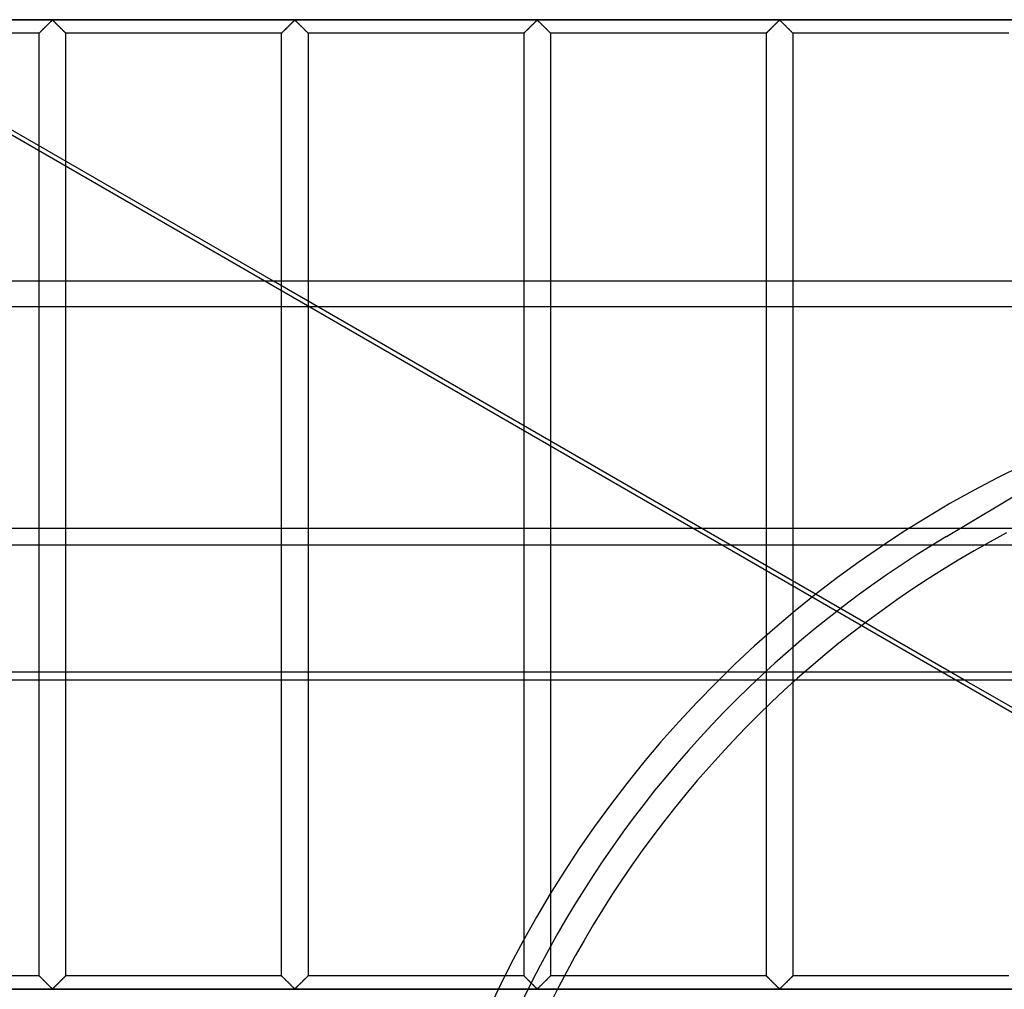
# Model space of a CAD drawing. Header units: millimetres. Extents: x -572 to 572, y -572 to 572.
# Tile 15 of 51: x -282 to -95, y 92 to 276. Entities that reach past the tile are written whole.
import ezdxf

# ---------------------------------------------------------------- set-up
doc = ezdxf.new("R2010")
doc.units = ezdxf.units.MM
doc.layers.add('MAIN-1', color=7, linetype='Continuous')
doc.layers.add('MAIN-2', color=7, linetype='Continuous')

msp = doc.modelspace()

# ---------------------------------------------------------------- linework, layer by layer
at = {"layer": 'MAIN-1'}
for p, q in [((-233.73, 226.07), (-365.08, 301.9)), ((-78.91, 275.62), (-319.57, 275.62)), ((-277.01, 274.23), (-276.92, 274.33)), ((-276.92, 274.33), (-276.82, 274.43)), ((-276.82, 274.43), (-276.73, 274.52)), ((-276.73, 274.52), (-276.63, 274.62)), ((-276.63, 274.62), (-276.53, 274.71)), ((-276.53, 274.71), (-276.44, 274.81)), ((-276.44, 274.81), (-276.35, 274.9)), ((-276.35, 274.9), (-276.25, 274.99)), ((-276.25, 274.99), (-276.16, 275.08)), ((-276.16, 275.08), (-276.08, 275.17)), ((-276.08, 275.17), (-275.99, 275.25)), ((-275.99, 275.25), (-275.91, 275.33)), ((-275.91, 275.33), (-275.83, 275.41)), ((-275.83, 275.41), (-275.76, 275.47)), ((-275.76, 275.47), (-275.68, 275.54)), ((-275.68, 275.54), (-275.57, 275.54)), ((-275.57, 275.54), (-275.49, 275.47)), ((-275.49, 275.47), (-275.42, 275.41)), ((-275.42, 275.41), (-275.34, 275.33)), ((-275.34, 275.33), (-275.26, 275.25)), ((-275.26, 275.25), (-275.17, 275.17)), ((-275.17, 275.17), (-275.09, 275.08)), ((-275.09, 275.08), (-275, 274.99)), ((-275, 274.99), (-274.9, 274.9)), ((-274.9, 274.9), (-274.81, 274.81)), ((-274.81, 274.81), (-274.72, 274.71)), ((-274.72, 274.71), (-274.62, 274.62)), ((-274.62, 274.62), (-274.52, 274.52)), ((-274.52, 274.52), (-274.43, 274.43)), ((-274.43, 274.43), (-274.33, 274.33)), ((-274.33, 274.33), (-274.24, 274.23)), ((-231.08, 274.23), (-230.98, 274.33)), ((-230.98, 274.33), (-230.88, 274.43)), ((-230.88, 274.43), (-230.79, 274.52)), ((-230.79, 274.52), (-230.69, 274.62)), ((-230.69, 274.62), (-230.6, 274.71)), ((-230.6, 274.71), (-230.5, 274.81)), ((-230.5, 274.81), (-230.41, 274.9)), ((-230.41, 274.9), (-230.32, 274.99)), ((-230.32, 274.99), (-230.23, 275.08)), ((-230.23, 275.08), (-230.14, 275.17)), ((-230.14, 275.17), (-230.05, 275.25)), ((-230.05, 275.25), (-229.97, 275.33)), ((-229.97, 275.33), (-229.9, 275.41)), ((-229.9, 275.41), (-229.82, 275.47)), ((-229.82, 275.47), (-229.74, 275.54)), ((-229.74, 275.54), (-229.63, 275.54)), ((-229.63, 275.54), (-229.55, 275.47)), ((-229.55, 275.47), (-229.48, 275.41)), ((-229.48, 275.41), (-229.4, 275.33)), ((-229.4, 275.33), (-229.32, 275.25)), ((-229.32, 275.25), (-229.24, 275.17)), ((-229.24, 275.17), (-229.15, 275.08)), ((-229.15, 275.08), (-229.06, 274.99)), ((-229.06, 274.99), (-228.97, 274.9)), ((-228.97, 274.9), (-228.87, 274.81)), ((-228.87, 274.81), (-228.78, 274.71)), ((-228.78, 274.71), (-228.68, 274.62)), ((-228.68, 274.62), (-228.59, 274.52)), ((-228.59, 274.52), (-228.49, 274.43)), ((-228.49, 274.43), (-228.39, 274.33)), ((-228.39, 274.33), (-228.3, 274.23)), ((-185.14, 274.23), (-185.04, 274.33)), ((-185.04, 274.33), (-184.95, 274.43)), ((-184.95, 274.43), (-184.85, 274.52)), ((-184.85, 274.52), (-184.75, 274.62)), ((-184.75, 274.62), (-184.66, 274.71)), ((-184.66, 274.71), (-184.56, 274.81)), ((-184.56, 274.81), (-184.47, 274.9)), ((-184.47, 274.9), (-184.38, 274.99)), ((-184.38, 274.99), (-184.29, 275.08)), ((-184.29, 275.08), (-184.2, 275.17)), ((-184.2, 275.17), (-184.12, 275.25)), ((-184.12, 275.25), (-184.04, 275.33)), ((-184.04, 275.33), (-183.96, 275.41)), ((-183.96, 275.41), (-183.88, 275.47)), ((-183.88, 275.47), (-183.81, 275.54)), ((-183.81, 275.54), (-183.69, 275.54)), ((-183.69, 275.54), (-183.62, 275.47)), ((-183.62, 275.47), (-183.54, 275.41)), ((-183.54, 275.41), (-183.46, 275.33)), ((-183.46, 275.33), (-183.38, 275.25)), ((-183.38, 275.25), (-183.3, 275.17)), ((-183.3, 275.17), (-183.21, 275.08)), ((-183.21, 275.08), (-183.12, 274.99)), ((-183.12, 274.99), (-183.03, 274.9)), ((-183.03, 274.9), (-182.94, 274.81)), ((-182.94, 274.81), (-182.84, 274.71)), ((-182.84, 274.71), (-182.75, 274.62)), ((-182.75, 274.62), (-182.65, 274.52)), ((-182.65, 274.52), (-182.55, 274.43)), ((-182.55, 274.43), (-182.46, 274.33)), ((-182.46, 274.33), (-182.36, 274.23)), ((-139.2, 274.23), (-139.11, 274.33)), ((-139.11, 274.33), (-139.01, 274.43)), ((-139.01, 274.43), (-138.91, 274.52)), ((-138.91, 274.52), (-138.82, 274.62)), ((-138.82, 274.62), (-138.72, 274.71)), ((-138.72, 274.71), (-138.63, 274.81)), ((-138.63, 274.81), (-138.53, 274.9)), ((-138.53, 274.9), (-138.44, 274.99)), ((-138.44, 274.99), (-138.35, 275.08)), ((-138.35, 275.08), (-138.26, 275.17)), ((-138.26, 275.17), (-138.18, 275.25)), ((-138.18, 275.25), (-138.1, 275.33)), ((-138.1, 275.33), (-138.02, 275.41)), ((-138.02, 275.41), (-137.95, 275.47)), ((-137.95, 275.47), (-137.87, 275.54)), ((-137.87, 275.54), (-137.76, 275.54)), ((-137.76, 275.54), (-137.68, 275.47)), ((-137.68, 275.47), (-137.6, 275.41)), ((-137.6, 275.41), (-137.53, 275.33)), ((-137.53, 275.33), (-137.45, 275.25)), ((-137.45, 275.25), (-137.36, 275.17)), ((-137.36, 275.17), (-137.27, 275.08)), ((-137.27, 275.08), (-137.18, 274.99)), ((-137.18, 274.99), (-137.09, 274.9)), ((-137.09, 274.9), (-137, 274.81)), ((-137, 274.81), (-136.9, 274.71)), ((-136.9, 274.71), (-136.81, 274.62)), ((-136.81, 274.62), (-136.71, 274.52)), ((-136.71, 274.52), (-136.62, 274.43)), ((-136.62, 274.43), (-136.52, 274.33)), ((-136.52, 274.33), (-136.42, 274.23)), ((-278.12, 273.12), (-315.24, 273.12)), ((-278.12, 273.13), (-278.11, 273.14)), ((-278.12, 273.12), (-278.12, 273.13)), ((-278.12, 251.7), (-278.12, 273.12)), ((-278.11, 273.14), (-278.08, 273.17)), ((-278.08, 273.17), (-278.05, 273.2)), ((-278.05, 273.2), (-278.01, 273.24)), ((-278.01, 273.24), (-277.97, 273.28)), ((-277.97, 273.28), (-277.91, 273.34)), ((-277.91, 273.34), (-277.85, 273.4)), ((-277.85, 273.4), (-277.78, 273.47)), ((-277.78, 273.47), (-277.71, 273.54)), ((-277.71, 273.54), (-277.63, 273.62)), ((-277.63, 273.62), (-277.55, 273.7)), ((-277.55, 273.7), (-277.47, 273.78)), ((-277.47, 273.78), (-277.38, 273.87)), ((-277.38, 273.87), (-277.29, 273.96)), ((-277.29, 273.96), (-277.2, 274.05)), ((-277.2, 274.05), (-277.11, 274.14)), ((-277.11, 274.14), (-277.01, 274.23)), ((-274.24, 274.23), (-274.14, 274.14)), ((-274.14, 274.14), (-274.05, 274.05)), ((-274.05, 274.05), (-273.96, 273.96)), ((-273.96, 273.96), (-273.87, 273.87)), ((-273.87, 273.87), (-273.78, 273.78)), ((-273.78, 273.78), (-273.7, 273.7)), ((-273.7, 273.7), (-273.62, 273.62)), ((-273.62, 273.62), (-273.54, 273.54)), ((-273.54, 273.54), (-273.47, 273.47)), ((-273.47, 273.47), (-273.4, 273.4)), ((-273.4, 273.4), (-273.34, 273.34)), ((-273.34, 273.34), (-273.28, 273.28)), ((-273.28, 273.28), (-273.24, 273.24)), ((-273.24, 273.24), (-273.2, 273.2)), ((-273.2, 273.2), (-273.17, 273.17)), ((-273.17, 273.17), (-273.14, 273.14)), ((-273.14, 273.14), (-273.13, 273.13)), ((-273.13, 273.13), (-273.13, 273.12)), ((-273.13, 273.12), (-273.13, 248.81)), ((-232.19, 273.12), (-273.13, 273.12)), ((-232.19, 273.12), (-232.18, 273.13)), ((-232.19, 226.07), (-232.19, 273.12)), ((-232.18, 273.13), (-232.17, 273.14)), ((-232.17, 273.14), (-232.15, 273.17)), ((-232.15, 273.17), (-232.12, 273.2)), ((-232.12, 273.2), (-232.08, 273.24)), ((-232.08, 273.24), (-232.03, 273.28)), ((-232.03, 273.28), (-231.97, 273.34)), ((-231.97, 273.34), (-231.91, 273.4)), ((-231.91, 273.4), (-231.85, 273.47)), ((-231.85, 273.47), (-231.77, 273.54)), ((-231.77, 273.54), (-231.69, 273.62)), ((-231.69, 273.62), (-231.61, 273.7)), ((-231.61, 273.7), (-231.53, 273.78)), ((-231.53, 273.78), (-231.44, 273.87)), ((-231.44, 273.87), (-231.36, 273.96)), ((-231.36, 273.96), (-231.27, 274.05)), ((-231.27, 274.05), (-231.17, 274.14)), ((-231.17, 274.14), (-231.08, 274.23)), ((-228.3, 274.23), (-228.2, 274.14)), ((-228.2, 274.14), (-228.11, 274.05)), ((-228.11, 274.05), (-228.02, 273.96)), ((-228.02, 273.96), (-227.93, 273.87)), ((-227.93, 273.87), (-227.85, 273.78)), ((-227.85, 273.78), (-227.76, 273.7)), ((-227.76, 273.7), (-227.68, 273.62)), ((-227.68, 273.62), (-227.6, 273.54)), ((-227.6, 273.54), (-227.53, 273.47)), ((-227.53, 273.47), (-227.46, 273.4)), ((-227.46, 273.4), (-227.4, 273.34)), ((-227.4, 273.34), (-227.35, 273.28)), ((-227.35, 273.28), (-227.3, 273.24)), ((-227.3, 273.24), (-227.26, 273.2)), ((-227.26, 273.2), (-227.23, 273.17)), ((-227.23, 273.17), (-227.21, 273.14)), ((-227.21, 273.14), (-227.19, 273.13)), ((-227.19, 273.13), (-227.19, 273.12)), ((-227.19, 273.12), (-227.19, 226.07)), ((-186.25, 273.12), (-227.19, 273.12)), ((-186.25, 273.12), (-186.24, 273.13)), ((-186.25, 226.07), (-186.25, 273.12)), ((-186.24, 273.13), (-186.23, 273.14)), ((-186.23, 273.14), (-186.21, 273.17)), ((-186.21, 273.17), (-186.18, 273.2)), ((-186.18, 273.2), (-186.14, 273.24)), ((-186.14, 273.24), (-186.09, 273.28)), ((-186.09, 273.28), (-186.04, 273.34)), ((-186.04, 273.34), (-185.98, 273.4)), ((-185.98, 273.4), (-185.91, 273.47)), ((-185.91, 273.47), (-185.83, 273.54)), ((-185.83, 273.54), (-185.76, 273.62)), ((-185.76, 273.62), (-185.68, 273.7)), ((-185.68, 273.7), (-185.59, 273.78)), ((-185.59, 273.78), (-185.51, 273.87)), ((-185.51, 273.87), (-185.42, 273.96)), ((-185.42, 273.96), (-185.33, 274.05)), ((-185.33, 274.05), (-185.23, 274.14)), ((-185.23, 274.14), (-185.14, 274.23)), ((-182.36, 274.23), (-182.27, 274.14)), ((-182.27, 274.14), (-182.17, 274.05)), ((-182.17, 274.05), (-182.08, 273.96)), ((-182.08, 273.96), (-181.99, 273.87)), ((-181.99, 273.87), (-181.91, 273.78)), ((-181.91, 273.78), (-181.82, 273.7)), ((-181.82, 273.7), (-181.74, 273.62)), ((-181.74, 273.62), (-181.67, 273.54)), ((-181.67, 273.54), (-181.59, 273.47)), ((-181.59, 273.47), (-181.52, 273.4)), ((-181.52, 273.4), (-181.46, 273.34)), ((-181.46, 273.34), (-181.41, 273.28)), ((-181.41, 273.28), (-181.36, 273.24)), ((-181.36, 273.24), (-181.32, 273.2)), ((-181.32, 273.2), (-181.29, 273.17)), ((-181.29, 273.17), (-181.27, 273.14)), ((-181.27, 273.14), (-181.26, 273.13)), ((-181.26, 273.13), (-181.25, 273.12)), ((-181.25, 273.12), (-181.25, 226.07)), ((-140.31, 273.12), (-181.25, 273.12)), ((-140.31, 273.13), (-140.29, 273.14)), ((-140.31, 273.12), (-140.31, 273.13)), ((-140.31, 226.07), (-140.31, 273.12)), ((-140.29, 273.14), (-140.27, 273.17)), ((-140.27, 273.17), (-140.24, 273.2)), ((-140.24, 273.2), (-140.2, 273.24)), ((-140.2, 273.24), (-140.15, 273.28)), ((-140.15, 273.28), (-140.1, 273.34)), ((-140.1, 273.34), (-140.04, 273.4)), ((-140.04, 273.4), (-139.97, 273.47)), ((-139.97, 273.47), (-139.9, 273.54)), ((-139.9, 273.54), (-139.82, 273.62)), ((-139.82, 273.62), (-139.74, 273.7)), ((-139.74, 273.7), (-139.65, 273.78)), ((-139.65, 273.78), (-139.57, 273.87)), ((-139.57, 273.87), (-139.48, 273.96)), ((-139.48, 273.96), (-139.39, 274.05)), ((-139.39, 274.05), (-139.3, 274.14)), ((-139.3, 274.14), (-139.2, 274.23)), ((-136.42, 274.23), (-136.33, 274.14)), ((-136.33, 274.14), (-136.23, 274.05)), ((-136.23, 274.05), (-136.14, 273.96)), ((-136.14, 273.96), (-136.06, 273.87)), ((-136.06, 273.87), (-135.97, 273.78)), ((-135.97, 273.78), (-135.89, 273.7)), ((-135.89, 273.7), (-135.81, 273.62)), ((-135.81, 273.62), (-135.73, 273.54)), ((-135.73, 273.54), (-135.65, 273.47)), ((-135.65, 273.47), (-135.59, 273.4)), ((-135.59, 273.4), (-135.53, 273.34)), ((-135.53, 273.34), (-135.47, 273.28)), ((-135.47, 273.28), (-135.42, 273.24)), ((-135.42, 273.24), (-135.38, 273.2)), ((-135.38, 273.2), (-135.35, 273.17)), ((-135.35, 273.17), (-135.33, 273.14)), ((-135.33, 273.14), (-135.32, 273.13)), ((-135.32, 273.13), (-135.31, 273.12)), ((-135.31, 273.12), (-135.31, 226.07)), ((-94.37, 273.12), (-135.31, 273.12)), ((527.5, 226.07), (-527.5, 226.07)), ((-527.5, 179.27), (527.5, 179.27)), ((527.5, 150.47), (-527.5, 150.47)), ((-78.91, 136.68), (-102.79, 150.47))]:
    msp.add_line(p, q, dxfattribs=at)
at = {"layer": 'MAIN-2'}
for p, q in [((-410.36, 327.14), (-52.74, 120.67)), ((-551.25, 275.62), (551.25, 275.62)), ((-276.9, 274.35), (-276.96, 274.28)), ((-276.83, 274.42), (-276.9, 274.35)), ((-276.76, 274.49), (-276.83, 274.42)), ((-276.69, 274.56), (-276.76, 274.49)), ((-276.62, 274.63), (-276.69, 274.56)), ((-276.55, 274.7), (-276.62, 274.63)), ((-276.48, 274.76), (-276.55, 274.7)), ((-276.42, 274.83), (-276.48, 274.76)), ((-276.35, 274.9), (-276.42, 274.83)), ((-276.28, 274.96), (-276.35, 274.9)), ((-276.22, 275.03), (-276.28, 274.96)), ((-276.16, 275.09), (-276.22, 275.03)), ((-276.09, 275.15), (-276.16, 275.09)), ((-276.03, 275.21), (-276.09, 275.15)), ((-275.97, 275.27), (-276.03, 275.21)), ((-275.92, 275.33), (-275.97, 275.27)), ((-275.86, 275.38), (-275.92, 275.33)), ((-275.81, 275.43), (-275.86, 275.38)), ((-275.75, 275.48), (-275.81, 275.43)), ((-275.7, 275.52), (-275.75, 275.48)), ((-275.62, 275.55), (-275.7, 275.52)), ((-275.51, 275.49), (-275.62, 275.55)), ((-275.42, 275.41), (-275.51, 275.49)), ((-275.32, 275.31), (-275.42, 275.41)), ((-275.22, 275.21), (-275.32, 275.31)), ((-275.11, 275.11), (-275.22, 275.21)), ((-275, 275), (-275.11, 275.11)), ((-274.89, 274.88), (-275, 275)), ((-274.77, 274.77), (-274.89, 274.88)), ((-274.65, 274.65), (-274.77, 274.77)), ((-274.53, 274.53), (-274.65, 274.65)), ((-274.41, 274.41), (-274.53, 274.53)), ((-274.29, 274.29), (-274.41, 274.41)), ((-230.96, 274.35), (-231.03, 274.28)), ((-230.89, 274.42), (-230.96, 274.35)), ((-230.82, 274.49), (-230.89, 274.42)), ((-230.75, 274.56), (-230.82, 274.49)), ((-230.68, 274.63), (-230.75, 274.56)), ((-230.61, 274.7), (-230.68, 274.63)), ((-230.55, 274.76), (-230.61, 274.7)), ((-230.48, 274.83), (-230.55, 274.76)), ((-230.41, 274.9), (-230.48, 274.83)), ((-230.35, 274.96), (-230.41, 274.9)), ((-230.28, 275.03), (-230.35, 274.96)), ((-230.22, 275.09), (-230.28, 275.03)), ((-230.16, 275.15), (-230.22, 275.09)), ((-230.09, 275.21), (-230.16, 275.15)), ((-230.04, 275.27), (-230.09, 275.21)), ((-229.98, 275.33), (-230.04, 275.27)), ((-229.92, 275.38), (-229.98, 275.33)), ((-229.87, 275.43), (-229.92, 275.38)), ((-229.82, 275.48), (-229.87, 275.43)), ((-229.76, 275.52), (-229.82, 275.48)), ((-229.69, 275.55), (-229.76, 275.52)), ((-229.57, 275.49), (-229.69, 275.55)), ((-229.48, 275.41), (-229.57, 275.49)), ((-229.38, 275.31), (-229.48, 275.41)), ((-229.28, 275.21), (-229.38, 275.31)), ((-229.18, 275.11), (-229.28, 275.21)), ((-229.06, 275), (-229.18, 275.11)), ((-228.95, 274.88), (-229.06, 275)), ((-228.83, 274.77), (-228.95, 274.88)), ((-228.72, 274.65), (-228.83, 274.77)), ((-228.6, 274.53), (-228.72, 274.65)), ((-228.48, 274.41), (-228.6, 274.53)), ((-228.36, 274.29), (-228.48, 274.41)), ((-185.02, 274.35), (-185.09, 274.28)), ((-184.95, 274.42), (-185.02, 274.35)), ((-184.88, 274.49), (-184.95, 274.42)), ((-184.81, 274.56), (-184.88, 274.49)), ((-184.74, 274.63), (-184.81, 274.56)), ((-184.68, 274.7), (-184.74, 274.63)), ((-184.61, 274.76), (-184.68, 274.7)), ((-184.54, 274.83), (-184.61, 274.76)), ((-184.48, 274.9), (-184.54, 274.83)), ((-184.41, 274.96), (-184.48, 274.9)), ((-184.34, 275.03), (-184.41, 274.96)), ((-184.28, 275.09), (-184.34, 275.03)), ((-184.22, 275.15), (-184.28, 275.09)), ((-184.16, 275.21), (-184.22, 275.15)), ((-184.1, 275.27), (-184.16, 275.21)), ((-184.04, 275.33), (-184.1, 275.27)), ((-183.98, 275.38), (-184.04, 275.33)), ((-183.93, 275.43), (-183.98, 275.38)), ((-183.88, 275.48), (-183.93, 275.43)), ((-183.82, 275.52), (-183.88, 275.48)), ((-183.75, 275.55), (-183.82, 275.52)), ((-183.64, 275.49), (-183.75, 275.55)), ((-183.54, 275.41), (-183.64, 275.49)), ((-183.45, 275.31), (-183.54, 275.41)), ((-183.35, 275.21), (-183.45, 275.31)), ((-183.24, 275.11), (-183.35, 275.21)), ((-183.13, 275), (-183.24, 275.11)), ((-183.01, 274.88), (-183.13, 275)), ((-182.9, 274.77), (-183.01, 274.88)), ((-182.78, 274.65), (-182.9, 274.77)), ((-182.66, 274.53), (-182.78, 274.65)), ((-182.54, 274.41), (-182.66, 274.53)), ((-182.42, 274.29), (-182.54, 274.41)), ((-139.08, 274.35), (-139.15, 274.28)), ((-139.01, 274.42), (-139.08, 274.35)), ((-138.94, 274.49), (-139.01, 274.42)), ((-138.88, 274.56), (-138.94, 274.49)), ((-138.81, 274.63), (-138.88, 274.56)), ((-138.74, 274.7), (-138.81, 274.63)), ((-138.67, 274.76), (-138.74, 274.7)), ((-138.6, 274.83), (-138.67, 274.76)), ((-138.54, 274.9), (-138.6, 274.83)), ((-138.47, 274.96), (-138.54, 274.9)), ((-138.41, 275.03), (-138.47, 274.96)), ((-138.34, 275.09), (-138.41, 275.03)), ((-138.28, 275.15), (-138.34, 275.09)), ((-138.22, 275.21), (-138.28, 275.15)), ((-138.16, 275.27), (-138.22, 275.21)), ((-138.1, 275.33), (-138.16, 275.27)), ((-138.05, 275.38), (-138.1, 275.33)), ((-137.99, 275.43), (-138.05, 275.38)), ((-137.94, 275.48), (-137.99, 275.43)), ((-137.89, 275.52), (-137.94, 275.48)), ((-137.81, 275.55), (-137.89, 275.52)), ((-137.7, 275.49), (-137.81, 275.55)), ((-137.61, 275.41), (-137.7, 275.49)), ((-137.51, 275.31), (-137.61, 275.41)), ((-137.41, 275.21), (-137.51, 275.31)), ((-137.3, 275.11), (-137.41, 275.21)), ((-137.19, 275), (-137.3, 275.11)), ((-137.08, 274.88), (-137.19, 275)), ((-136.96, 274.77), (-137.08, 274.88)), ((-136.84, 274.65), (-136.96, 274.77)), ((-136.72, 274.53), (-136.84, 274.65)), ((-136.6, 274.41), (-136.72, 274.53)), ((-136.48, 274.29), (-136.6, 274.41)), ((-278.11, 273.13), (-278.12, 273.13)), ((-278.12, 273.13), (-278.12, 273.12)), ((-278.1, 273.15), (-278.11, 273.13)), ((-278.09, 273.16), (-278.1, 273.15)), ((-278.07, 273.18), (-278.09, 273.16)), ((-278.04, 273.21), (-278.07, 273.18)), ((-278.01, 273.23), (-278.04, 273.21)), ((-277.98, 273.27), (-278.01, 273.23)), ((-277.94, 273.3), (-277.98, 273.27)), ((-277.9, 273.34), (-277.94, 273.3)), ((-277.86, 273.39), (-277.9, 273.34)), ((-277.81, 273.44), (-277.86, 273.39)), ((-277.76, 273.49), (-277.81, 273.44)), ((-277.71, 273.54), (-277.76, 273.49)), ((-277.66, 273.59), (-277.71, 273.54)), ((-277.6, 273.65), (-277.66, 273.59)), ((-277.54, 273.71), (-277.6, 273.65)), ((-277.48, 273.77), (-277.54, 273.71)), ((-277.42, 273.83), (-277.48, 273.77)), ((-277.36, 273.89), (-277.42, 273.83)), ((-277.3, 273.95), (-277.36, 273.89)), ((-277.23, 274.02), (-277.3, 273.95)), ((-277.17, 274.08), (-277.23, 274.02)), ((-277.1, 274.15), (-277.17, 274.08)), ((-277.03, 274.22), (-277.1, 274.15)), ((-276.96, 274.28), (-277.03, 274.22)), ((-274.18, 274.17), (-274.29, 274.29)), ((-274.06, 274.06), (-274.18, 274.17)), ((-273.95, 273.95), (-274.06, 274.06)), ((-273.84, 273.84), (-273.95, 273.95)), ((-273.73, 273.73), (-273.84, 273.84)), ((-273.63, 273.63), (-273.73, 273.73)), ((-273.53, 273.53), (-273.63, 273.63)), ((-273.45, 273.44), (-273.53, 273.53)), ((-273.36, 273.36), (-273.45, 273.44)), ((-273.29, 273.29), (-273.36, 273.36)), ((-273.23, 273.23), (-273.29, 273.29)), ((-273.19, 273.19), (-273.23, 273.23)), ((-273.15, 273.15), (-273.19, 273.19)), ((-273.13, 273.13), (-273.15, 273.15)), ((-273.13, 273.12), (-273.13, 273.13)), ((-232.18, 273.13), (-232.19, 273.12)), ((-232.17, 273.15), (-232.18, 273.13)), ((-232.18, 273.13), (-232.18, 273.13)), ((-232.15, 273.16), (-232.17, 273.15)), ((-232.13, 273.18), (-232.15, 273.16)), ((-232.11, 273.21), (-232.13, 273.18)), ((-232.08, 273.23), (-232.11, 273.21)), ((-232.04, 273.27), (-232.08, 273.23)), ((-232.01, 273.3), (-232.04, 273.27)), ((-231.97, 273.34), (-232.01, 273.3)), ((-231.92, 273.39), (-231.97, 273.34)), ((-231.88, 273.44), (-231.92, 273.39)), ((-231.83, 273.49), (-231.88, 273.44)), ((-231.77, 273.54), (-231.83, 273.49)), ((-231.72, 273.59), (-231.77, 273.54)), ((-231.66, 273.65), (-231.72, 273.59)), ((-231.6, 273.71), (-231.66, 273.65)), ((-231.54, 273.77), (-231.6, 273.71)), ((-231.48, 273.83), (-231.54, 273.77)), ((-231.42, 273.89), (-231.48, 273.83)), ((-231.36, 273.95), (-231.42, 273.89)), ((-231.29, 274.02), (-231.36, 273.95)), ((-231.23, 274.08), (-231.29, 274.02)), ((-231.16, 274.15), (-231.23, 274.08)), ((-231.09, 274.22), (-231.16, 274.15)), ((-231.03, 274.28), (-231.09, 274.22)), ((-228.24, 274.17), (-228.36, 274.29)), ((-228.12, 274.06), (-228.24, 274.17)), ((-228.01, 273.95), (-228.12, 274.06)), ((-227.9, 273.84), (-228.01, 273.95)), ((-227.8, 273.73), (-227.9, 273.84)), ((-227.69, 273.63), (-227.8, 273.73)), ((-227.6, 273.53), (-227.69, 273.63)), ((-227.51, 273.44), (-227.6, 273.53)), ((-227.43, 273.36), (-227.51, 273.44)), ((-227.36, 273.29), (-227.43, 273.36)), ((-227.3, 273.23), (-227.36, 273.29)), ((-227.25, 273.19), (-227.3, 273.23)), ((-227.22, 273.15), (-227.25, 273.19)), ((-227.2, 273.13), (-227.22, 273.15)), ((-227.19, 273.12), (-227.2, 273.13)), ((-186.24, 273.13), (-186.25, 273.13)), ((-186.25, 273.13), (-186.25, 273.12)), ((-186.23, 273.15), (-186.24, 273.13)), ((-186.21, 273.16), (-186.23, 273.15)), ((-186.19, 273.18), (-186.21, 273.16)), ((-186.17, 273.21), (-186.19, 273.18)), ((-186.14, 273.23), (-186.17, 273.21)), ((-186.11, 273.27), (-186.14, 273.23)), ((-186.07, 273.3), (-186.11, 273.27)), ((-186.03, 273.34), (-186.07, 273.3)), ((-185.99, 273.39), (-186.03, 273.34)), ((-185.94, 273.44), (-185.99, 273.39)), ((-185.89, 273.49), (-185.94, 273.44)), ((-185.84, 273.54), (-185.89, 273.49)), ((-185.78, 273.59), (-185.84, 273.54)), ((-185.72, 273.65), (-185.78, 273.59)), ((-185.67, 273.71), (-185.72, 273.65)), ((-185.61, 273.77), (-185.67, 273.71)), ((-185.55, 273.83), (-185.61, 273.77)), ((-185.48, 273.89), (-185.55, 273.83)), ((-185.42, 273.95), (-185.48, 273.89)), ((-185.36, 274.02), (-185.42, 273.95)), ((-185.29, 274.08), (-185.36, 274.02)), ((-185.22, 274.15), (-185.29, 274.08)), ((-185.16, 274.22), (-185.22, 274.15)), ((-185.09, 274.28), (-185.16, 274.22)), ((-182.3, 274.17), (-182.42, 274.29)), ((-182.18, 274.06), (-182.3, 274.17)), ((-182.07, 273.95), (-182.18, 274.06)), ((-181.96, 273.84), (-182.07, 273.95)), ((-181.86, 273.73), (-181.96, 273.84)), ((-181.76, 273.63), (-181.86, 273.73)), ((-181.66, 273.53), (-181.76, 273.63)), ((-181.57, 273.44), (-181.66, 273.53)), ((-181.49, 273.36), (-181.57, 273.44)), ((-181.42, 273.29), (-181.49, 273.36)), ((-181.36, 273.23), (-181.42, 273.29)), ((-181.31, 273.19), (-181.36, 273.23)), ((-181.28, 273.15), (-181.31, 273.19)), ((-181.26, 273.13), (-181.28, 273.15)), ((-181.25, 273.12), (-181.26, 273.13)), ((-140.3, 273.13), (-140.31, 273.13)), ((-140.31, 273.13), (-140.31, 273.12)), ((-140.29, 273.15), (-140.3, 273.13)), ((-140.28, 273.16), (-140.29, 273.15)), ((-140.25, 273.18), (-140.28, 273.16)), ((-140.23, 273.21), (-140.25, 273.18)), ((-140.2, 273.23), (-140.23, 273.21)), ((-140.17, 273.27), (-140.2, 273.23)), ((-140.13, 273.3), (-140.17, 273.27)), ((-140.09, 273.34), (-140.13, 273.3)), ((-140.05, 273.39), (-140.09, 273.34)), ((-140, 273.44), (-140.05, 273.39)), ((-139.95, 273.49), (-140, 273.44)), ((-139.9, 273.54), (-139.95, 273.49)), ((-139.84, 273.59), (-139.9, 273.54)), ((-139.79, 273.65), (-139.84, 273.59)), ((-139.73, 273.71), (-139.79, 273.65)), ((-139.67, 273.77), (-139.73, 273.71)), ((-139.61, 273.83), (-139.67, 273.77)), ((-139.55, 273.89), (-139.61, 273.83)), ((-139.48, 273.95), (-139.55, 273.89)), ((-139.42, 274.02), (-139.48, 273.95)), ((-139.35, 274.08), (-139.42, 274.02)), ((-139.29, 274.15), (-139.35, 274.08)), ((-139.22, 274.22), (-139.29, 274.15)), ((-139.15, 274.28), (-139.22, 274.22)), ((-136.36, 274.17), (-136.48, 274.29)), ((-136.25, 274.06), (-136.36, 274.17)), ((-136.13, 273.95), (-136.25, 274.06)), ((-136.03, 273.84), (-136.13, 273.95)), ((-135.92, 273.73), (-136.03, 273.84)), ((-135.82, 273.63), (-135.92, 273.73)), ((-135.72, 273.53), (-135.82, 273.63)), ((-135.63, 273.44), (-135.72, 273.53)), ((-135.55, 273.36), (-135.63, 273.44)), ((-135.48, 273.29), (-135.55, 273.36)), ((-135.42, 273.23), (-135.48, 273.29)), ((-135.38, 273.19), (-135.42, 273.23)), ((-135.34, 273.15), (-135.38, 273.19)), ((-135.32, 273.13), (-135.34, 273.15)), ((-135.31, 273.12), (-135.32, 273.13)), ((-278.12, 94.38), (-278.12, 251.7)), ((-273.13, 248.81), (-273.13, 94.38)), ((-102.79, 150.47), (-233.73, 226.07)), ((-232.19, 94.38), (-232.19, 226.07)), ((-227.19, 226.07), (-227.19, 94.38)), ((-186.25, 94.38), (-186.25, 226.07)), ((-181.25, 226.07), (-181.25, 94.38)), ((-140.31, 94.38), (-140.31, 226.07)), ((-135.31, 226.07), (-135.31, 94.38)), ((-527.5, 221.31), (527.5, 221.31)), ((-106.16, 177.71), (-66.87, 201.18)), ((-106.16, 177.71), (-106.16, 177.71)), ((527.5, 176.06), (-527.5, 176.06)), ((-527.5, 152.01), (527.5, 152.01)), ((-278.12, 94.38), (-319.06, 94.38)), ((-278.12, 94.37), (-278.12, 94.38)), ((-278.12, 94.38), (-278.12, 94.37)), ((-278.11, 94.36), (-278.12, 94.37)), ((-278.12, 94.37), (-278.1, 94.35)), ((-278.08, 94.33), (-278.11, 94.36)), ((-278.1, 94.35), (-278.06, 94.31)), ((-278.05, 94.3), (-278.08, 94.33)), ((-278.06, 94.31), (-278.02, 94.27)), ((-278.01, 94.26), (-278.05, 94.3)), ((-278.02, 94.27), (-277.96, 94.21)), ((-277.97, 94.22), (-278.01, 94.26)), ((-277.91, 94.16), (-277.97, 94.22)), ((-277.96, 94.21), (-277.89, 94.14)), ((-277.85, 94.1), (-277.91, 94.16)), ((-277.89, 94.14), (-277.8, 94.06)), ((-277.78, 94.03), (-277.85, 94.1)), ((-277.8, 94.06), (-277.72, 93.97)), ((-277.71, 93.96), (-277.78, 94.03)), ((-277.72, 93.97), (-277.62, 93.87)), ((-277.63, 93.88), (-277.71, 93.96)), ((-277.55, 93.8), (-277.63, 93.88)), ((-277.62, 93.87), (-277.52, 93.77)), ((-277.47, 93.72), (-277.55, 93.8)), ((-277.52, 93.77), (-277.41, 93.66)), ((-277.38, 93.63), (-277.47, 93.72)), ((-277.41, 93.66), (-277.3, 93.55)), ((-277.29, 93.54), (-277.38, 93.63)), ((-277.3, 93.55), (-277.19, 93.44)), ((-277.2, 93.45), (-277.29, 93.54)), ((-277.11, 93.36), (-277.2, 93.45)), ((-277.19, 93.44), (-277.07, 93.33)), ((-277.01, 93.27), (-277.11, 93.36)), ((-277.07, 93.33), (-276.96, 93.21)), ((-274.14, 93.36), (-274.24, 93.27)), ((-274.22, 93.28), (-274.15, 93.35)), ((-274.15, 93.35), (-274.08, 93.42)), ((-274.05, 93.45), (-274.14, 93.36)), ((-274.08, 93.42), (-274.02, 93.48)), ((-273.96, 93.54), (-274.05, 93.45)), ((-274.02, 93.48), (-273.95, 93.55)), ((-273.87, 93.63), (-273.96, 93.54)), ((-273.95, 93.55), (-273.89, 93.61)), ((-273.89, 93.61), (-273.83, 93.67)), ((-273.78, 93.72), (-273.87, 93.63)), ((-273.83, 93.67), (-273.77, 93.73)), ((-273.7, 93.8), (-273.78, 93.72)), ((-273.77, 93.73), (-273.71, 93.79)), ((-273.71, 93.79), (-273.65, 93.85)), ((-273.62, 93.88), (-273.7, 93.8)), ((-273.65, 93.85), (-273.59, 93.91)), ((-273.54, 93.96), (-273.62, 93.88)), ((-273.59, 93.91), (-273.54, 93.96)), ((-273.47, 94.03), (-273.54, 93.96)), ((-273.54, 93.96), (-273.49, 94.01)), ((-273.49, 94.01), (-273.44, 94.06)), ((-273.4, 94.1), (-273.47, 94.03)), ((-273.44, 94.06), (-273.39, 94.11)), ((-273.34, 94.16), (-273.4, 94.1)), ((-273.39, 94.11), (-273.35, 94.16)), ((-273.35, 94.16), (-273.31, 94.2)), ((-273.28, 94.22), (-273.34, 94.16)), ((-273.31, 94.2), (-273.27, 94.23)), ((-273.24, 94.26), (-273.28, 94.22)), ((-273.27, 94.23), (-273.24, 94.27)), ((-273.2, 94.3), (-273.24, 94.26)), ((-273.24, 94.27), (-273.21, 94.29)), ((-273.21, 94.29), (-273.18, 94.32)), ((-273.17, 94.33), (-273.2, 94.3)), ((-273.18, 94.32), (-273.16, 94.34)), ((-273.14, 94.36), (-273.17, 94.33)), ((-273.16, 94.34), (-273.15, 94.35)), ((-273.15, 94.35), (-273.14, 94.37)), ((-273.13, 94.37), (-273.14, 94.36)), ((-273.14, 94.37), (-273.13, 94.37)), ((-273.13, 94.38), (-273.13, 94.37)), ((-273.13, 94.37), (-273.13, 94.38)), ((-232.19, 94.38), (-273.13, 94.38)), ((-232.18, 94.37), (-232.19, 94.38)), ((-232.19, 94.38), (-232.18, 94.37)), ((-232.17, 94.36), (-232.18, 94.37)), ((-232.18, 94.37), (-232.16, 94.35)), ((-232.15, 94.33), (-232.17, 94.36)), ((-232.16, 94.35), (-232.12, 94.31)), ((-232.12, 94.3), (-232.15, 94.33)), ((-232.12, 94.31), (-232.08, 94.27)), ((-232.08, 94.26), (-232.12, 94.3)), ((-232.08, 94.27), (-232.02, 94.21)), ((-232.03, 94.22), (-232.08, 94.26)), ((-231.97, 94.16), (-232.03, 94.22)), ((-232.02, 94.21), (-231.95, 94.14)), ((-231.91, 94.1), (-231.97, 94.16)), ((-231.95, 94.14), (-231.87, 94.06)), ((-231.85, 94.03), (-231.91, 94.1)), ((-231.87, 94.06), (-231.78, 93.97)), ((-231.77, 93.96), (-231.85, 94.03)), ((-231.78, 93.97), (-231.68, 93.87)), ((-231.69, 93.88), (-231.77, 93.96)), ((-231.61, 93.8), (-231.69, 93.88)), ((-231.68, 93.87), (-231.58, 93.77)), ((-231.53, 93.72), (-231.61, 93.8)), ((-231.58, 93.77), (-231.47, 93.66)), ((-231.44, 93.63), (-231.53, 93.72)), ((-231.47, 93.66), (-231.37, 93.55)), ((-231.36, 93.54), (-231.44, 93.63)), ((-231.37, 93.55), (-231.25, 93.44)), ((-231.27, 93.45), (-231.36, 93.54)), ((-231.17, 93.36), (-231.27, 93.45)), ((-231.25, 93.44), (-231.14, 93.33)), ((-231.08, 93.27), (-231.17, 93.36)), ((-231.14, 93.33), (-231.02, 93.21)), ((-228.2, 93.36), (-228.3, 93.27)), ((-228.28, 93.28), (-228.21, 93.35)), ((-228.21, 93.35), (-228.15, 93.42)), ((-228.11, 93.45), (-228.2, 93.36)), ((-228.15, 93.42), (-228.08, 93.48)), ((-228.02, 93.54), (-228.11, 93.45)), ((-228.08, 93.48), (-228.02, 93.55)), ((-227.93, 93.63), (-228.02, 93.54)), ((-228.02, 93.55), (-227.95, 93.61)), ((-227.95, 93.61), (-227.89, 93.67)), ((-227.85, 93.72), (-227.93, 93.63)), ((-227.89, 93.67), (-227.83, 93.73)), ((-227.76, 93.8), (-227.85, 93.72)), ((-227.83, 93.73), (-227.77, 93.79)), ((-227.77, 93.79), (-227.71, 93.85)), ((-227.68, 93.88), (-227.76, 93.8)), ((-227.71, 93.85), (-227.66, 93.91)), ((-227.6, 93.96), (-227.68, 93.88)), ((-227.66, 93.91), (-227.6, 93.96)), ((-227.53, 94.03), (-227.6, 93.96)), ((-227.6, 93.96), (-227.55, 94.01)), ((-227.55, 94.01), (-227.5, 94.06)), ((-227.46, 94.1), (-227.53, 94.03)), ((-227.5, 94.06), (-227.45, 94.11)), ((-227.4, 94.16), (-227.46, 94.1)), ((-227.45, 94.11), (-227.41, 94.16)), ((-227.41, 94.16), (-227.37, 94.2)), ((-227.35, 94.22), (-227.4, 94.16)), ((-227.37, 94.2), (-227.33, 94.23)), ((-227.3, 94.26), (-227.35, 94.22)), ((-227.33, 94.23), (-227.3, 94.27)), ((-227.26, 94.3), (-227.3, 94.26)), ((-227.3, 94.27), (-227.27, 94.29)), ((-227.27, 94.29), (-227.25, 94.32)), ((-227.23, 94.33), (-227.26, 94.3)), ((-227.25, 94.32), (-227.22, 94.34)), ((-227.21, 94.36), (-227.23, 94.33)), ((-227.22, 94.34), (-227.21, 94.35)), ((-227.19, 94.37), (-227.21, 94.36)), ((-227.21, 94.35), (-227.2, 94.37)), ((-227.2, 94.37), (-227.19, 94.37)), ((-227.19, 94.38), (-227.19, 94.37)), ((-227.19, 94.37), (-227.19, 94.38)), ((-186.25, 94.38), (-227.19, 94.38)), ((-186.24, 94.37), (-186.25, 94.38)), ((-186.25, 94.38), (-186.24, 94.37)), ((-186.23, 94.36), (-186.24, 94.37)), ((-186.24, 94.37), (-186.22, 94.35)), ((-186.21, 94.33), (-186.23, 94.36)), ((-186.22, 94.35), (-186.19, 94.31)), ((-186.18, 94.3), (-186.21, 94.33)), ((-186.19, 94.31), (-186.14, 94.27)), ((-186.14, 94.26), (-186.18, 94.3)), ((-186.14, 94.27), (-186.08, 94.21)), ((-186.09, 94.22), (-186.14, 94.26)), ((-186.04, 94.16), (-186.09, 94.22)), ((-186.08, 94.21), (-186.01, 94.14)), ((-185.98, 94.1), (-186.04, 94.16)), ((-186.01, 94.14), (-185.93, 94.06)), ((-185.91, 94.03), (-185.98, 94.1)), ((-185.93, 94.06), (-185.84, 93.97)), ((-185.83, 93.96), (-185.91, 94.03)), ((-185.84, 93.97), (-185.74, 93.87)), ((-185.76, 93.88), (-185.83, 93.96)), ((-185.68, 93.8), (-185.76, 93.88)), ((-185.74, 93.87), (-185.64, 93.77)), ((-185.59, 93.72), (-185.68, 93.8)), ((-185.64, 93.77), (-185.54, 93.66)), ((-185.51, 93.63), (-185.59, 93.72)), ((-185.54, 93.66), (-185.43, 93.55)), ((-185.42, 93.54), (-185.51, 93.63)), ((-185.43, 93.55), (-185.32, 93.44)), ((-185.33, 93.45), (-185.42, 93.54)), ((-185.23, 93.36), (-185.33, 93.45)), ((-185.32, 93.44), (-185.2, 93.33)), ((-185.14, 93.27), (-185.23, 93.36)), ((-185.2, 93.33), (-185.08, 93.21)), ((-182.27, 93.36), (-182.36, 93.27)), ((-182.34, 93.28), (-182.28, 93.35)), ((-182.28, 93.35), (-182.21, 93.42)), ((-182.17, 93.45), (-182.27, 93.36)), ((-182.21, 93.42), (-182.14, 93.48)), ((-182.08, 93.54), (-182.17, 93.45)), ((-182.14, 93.48), (-182.08, 93.55)), ((-181.99, 93.63), (-182.08, 93.54)), ((-182.08, 93.55), (-182.02, 93.61)), ((-182.02, 93.61), (-181.95, 93.67)), ((-181.91, 93.72), (-181.99, 93.63)), ((-181.95, 93.67), (-181.89, 93.73)), ((-181.82, 93.8), (-181.91, 93.72)), ((-181.89, 93.73), (-181.83, 93.79)), ((-181.83, 93.79), (-181.78, 93.85)), ((-181.74, 93.88), (-181.82, 93.8)), ((-181.78, 93.85), (-181.72, 93.91)), ((-181.67, 93.96), (-181.74, 93.88)), ((-181.72, 93.91), (-181.66, 93.96)), ((-181.59, 94.03), (-181.67, 93.96)), ((-181.66, 93.96), (-181.61, 94.01)), ((-181.61, 94.01), (-181.56, 94.06)), ((-181.52, 94.1), (-181.59, 94.03)), ((-181.56, 94.06), (-181.51, 94.11)), ((-181.46, 94.16), (-181.52, 94.1)), ((-181.51, 94.11), (-181.47, 94.16)), ((-181.47, 94.16), (-181.43, 94.2)), ((-181.41, 94.22), (-181.46, 94.16)), ((-181.43, 94.2), (-181.39, 94.23)), ((-181.36, 94.26), (-181.41, 94.22)), ((-181.39, 94.23), (-181.36, 94.27)), ((-181.32, 94.3), (-181.36, 94.26)), ((-181.36, 94.27), (-181.33, 94.29)), ((-181.33, 94.29), (-181.31, 94.32)), ((-181.29, 94.33), (-181.32, 94.3)), ((-181.31, 94.32), (-181.29, 94.34)), ((-181.27, 94.36), (-181.29, 94.33)), ((-181.29, 94.34), (-181.27, 94.35)), ((-181.26, 94.37), (-181.27, 94.36)), ((-181.27, 94.35), (-181.26, 94.37)), ((-181.25, 94.38), (-181.26, 94.37)), ((-181.26, 94.37), (-181.25, 94.37)), ((-181.25, 94.37), (-181.25, 94.38)), ((-140.31, 94.38), (-181.25, 94.38)), ((-140.31, 94.37), (-140.31, 94.38)), ((-140.31, 94.38), (-140.3, 94.37)), ((-140.29, 94.36), (-140.31, 94.37)), ((-140.3, 94.37), (-140.28, 94.35)), ((-140.27, 94.33), (-140.29, 94.36)), ((-140.28, 94.35), (-140.25, 94.31)), ((-140.24, 94.3), (-140.27, 94.33)), ((-140.25, 94.31), (-140.2, 94.27)), ((-140.2, 94.26), (-140.24, 94.3)), ((-140.2, 94.27), (-140.14, 94.21)), ((-140.15, 94.22), (-140.2, 94.26)), ((-140.1, 94.16), (-140.15, 94.22)), ((-140.14, 94.21), (-140.07, 94.14)), ((-140.04, 94.1), (-140.1, 94.16)), ((-140.07, 94.14), (-139.99, 94.06)), ((-139.97, 94.03), (-140.04, 94.1)), ((-139.99, 94.06), (-139.9, 93.97)), ((-139.9, 93.96), (-139.97, 94.03)), ((-139.9, 93.97), (-139.81, 93.87)), ((-139.82, 93.88), (-139.9, 93.96)), ((-139.74, 93.8), (-139.82, 93.88)), ((-139.81, 93.87), (-139.7, 93.77)), ((-139.65, 93.72), (-139.74, 93.8)), ((-139.7, 93.77), (-139.6, 93.66)), ((-139.57, 93.63), (-139.65, 93.72)), ((-139.6, 93.66), (-139.49, 93.55)), ((-139.48, 93.54), (-139.57, 93.63)), ((-139.49, 93.55), (-139.38, 93.44)), ((-139.39, 93.45), (-139.48, 93.54)), ((-139.3, 93.36), (-139.39, 93.45)), ((-139.38, 93.44), (-139.26, 93.33)), ((-139.2, 93.27), (-139.3, 93.36)), ((-139.26, 93.33), (-139.14, 93.21)), ((-136.33, 93.36), (-136.42, 93.27)), ((-136.41, 93.28), (-136.34, 93.35)), ((-136.34, 93.35), (-136.27, 93.42)), ((-136.23, 93.45), (-136.33, 93.36)), ((-136.27, 93.42), (-136.21, 93.48)), ((-136.14, 93.54), (-136.23, 93.45)), ((-136.21, 93.48), (-136.14, 93.55)), ((-136.06, 93.63), (-136.14, 93.54)), ((-136.14, 93.55), (-136.08, 93.61)), ((-136.08, 93.61), (-136.02, 93.67)), ((-135.97, 93.72), (-136.06, 93.63)), ((-136.02, 93.67), (-135.96, 93.73)), ((-135.89, 93.8), (-135.97, 93.72)), ((-135.96, 93.73), (-135.9, 93.79)), ((-135.9, 93.79), (-135.84, 93.85)), ((-135.81, 93.88), (-135.89, 93.8)), ((-135.84, 93.85), (-135.78, 93.91)), ((-135.73, 93.96), (-135.81, 93.88)), ((-135.78, 93.91), (-135.73, 93.96)), ((-135.65, 94.03), (-135.73, 93.96)), ((-135.73, 93.96), (-135.67, 94.01)), ((-135.67, 94.01), (-135.62, 94.06)), ((-135.59, 94.1), (-135.65, 94.03)), ((-135.62, 94.06), (-135.58, 94.11)), ((-135.53, 94.16), (-135.59, 94.1)), ((-135.58, 94.11), (-135.53, 94.16)), ((-135.47, 94.22), (-135.53, 94.16)), ((-135.53, 94.16), (-135.49, 94.2)), ((-135.49, 94.2), (-135.46, 94.23)), ((-135.42, 94.26), (-135.47, 94.22)), ((-135.46, 94.23), (-135.42, 94.27)), ((-135.38, 94.3), (-135.42, 94.26)), ((-135.42, 94.27), (-135.39, 94.29)), ((-135.39, 94.29), (-135.37, 94.32)), ((-135.35, 94.33), (-135.38, 94.3)), ((-135.37, 94.32), (-135.35, 94.34)), ((-135.33, 94.36), (-135.35, 94.33)), ((-135.35, 94.34), (-135.33, 94.35)), ((-135.32, 94.37), (-135.33, 94.36)), ((-135.33, 94.35), (-135.32, 94.37)), ((-135.31, 94.38), (-135.32, 94.37)), ((-135.32, 94.37), (-135.31, 94.38)), ((-135.32, 94.37), (-135.32, 94.37)), ((-94.37, 94.38), (-135.31, 94.38)), ((-551.25, 91.88), (551.25, 91.88)), ((316.96, 91.88), (-316.96, 91.88)), ((-276.92, 93.17), (-277.01, 93.27)), ((-276.96, 93.21), (-276.84, 93.09)), ((-276.82, 93.07), (-276.92, 93.17)), ((-276.84, 93.09), (-276.72, 92.97)), ((-276.73, 92.98), (-276.82, 93.07)), ((-276.63, 92.88), (-276.73, 92.98)), ((-276.72, 92.97), (-276.6, 92.85)), ((-276.53, 92.79), (-276.63, 92.88)), ((-276.6, 92.85), (-276.48, 92.73)), ((-276.44, 92.69), (-276.53, 92.79)), ((-276.48, 92.73), (-276.36, 92.62)), ((-276.35, 92.6), (-276.44, 92.69)), ((-276.36, 92.62), (-276.25, 92.5)), ((-276.25, 92.51), (-276.35, 92.6)), ((-276.16, 92.42), (-276.25, 92.51)), ((-276.25, 92.5), (-276.14, 92.39)), ((-276.08, 92.33), (-276.16, 92.42)), ((-276.14, 92.39), (-276.03, 92.29)), ((-275.99, 92.25), (-276.08, 92.33)), ((-276.03, 92.29), (-275.93, 92.19)), ((-275.91, 92.17), (-275.99, 92.25)), ((-275.93, 92.19), (-275.83, 92.09)), ((-275.83, 92.09), (-275.91, 92.17)), ((-275.76, 92.03), (-275.83, 92.09)), ((-275.83, 92.09), (-275.74, 92.01)), ((-275.68, 91.96), (-275.76, 92.03)), ((-275.74, 92.01), (-275.62, 91.95)), ((-275.57, 91.96), (-275.68, 91.96)), ((-275.62, 91.95), (-275.55, 91.98)), ((-275.49, 92.03), (-275.57, 91.96)), ((-275.55, 91.98), (-275.5, 92.02)), ((-275.5, 92.02), (-275.44, 92.07)), ((-275.42, 92.09), (-275.49, 92.03)), ((-275.44, 92.07), (-275.39, 92.12)), ((-275.34, 92.17), (-275.42, 92.09)), ((-275.39, 92.12), (-275.33, 92.17)), ((-275.26, 92.25), (-275.34, 92.17)), ((-275.33, 92.17), (-275.28, 92.23)), ((-275.28, 92.23), (-275.22, 92.29)), ((-275.17, 92.33), (-275.26, 92.25)), ((-275.22, 92.29), (-275.16, 92.35)), ((-275.09, 92.42), (-275.17, 92.33)), ((-275.16, 92.35), (-275.09, 92.41)), ((-275, 92.51), (-275.09, 92.42)), ((-275.09, 92.41), (-275.03, 92.47)), ((-275.03, 92.47), (-274.97, 92.54)), ((-274.9, 92.6), (-275, 92.51)), ((-274.97, 92.54), (-274.9, 92.6)), ((-274.81, 92.69), (-274.9, 92.6)), ((-274.9, 92.6), (-274.83, 92.67)), ((-274.83, 92.67), (-274.77, 92.74)), ((-274.72, 92.79), (-274.81, 92.69)), ((-274.77, 92.74), (-274.7, 92.8)), ((-274.62, 92.88), (-274.72, 92.79)), ((-274.7, 92.8), (-274.63, 92.87)), ((-274.63, 92.87), (-274.56, 92.94)), ((-274.52, 92.98), (-274.62, 92.88)), ((-274.56, 92.94), (-274.49, 93.01)), ((-274.43, 93.07), (-274.52, 92.98)), ((-274.49, 93.01), (-274.42, 93.08)), ((-274.33, 93.17), (-274.43, 93.07)), ((-274.42, 93.08), (-274.35, 93.15)), ((-274.35, 93.15), (-274.29, 93.22)), ((-274.24, 93.27), (-274.33, 93.17)), ((-274.29, 93.22), (-274.22, 93.28)), ((-230.98, 93.17), (-231.08, 93.27)), ((-231.02, 93.21), (-230.9, 93.09)), ((-230.88, 93.07), (-230.98, 93.17)), ((-230.9, 93.09), (-230.78, 92.97)), ((-230.79, 92.98), (-230.88, 93.07)), ((-230.69, 92.88), (-230.79, 92.98)), ((-230.78, 92.97), (-230.66, 92.85)), ((-230.6, 92.79), (-230.69, 92.88)), ((-230.66, 92.85), (-230.54, 92.73)), ((-230.5, 92.69), (-230.6, 92.79)), ((-230.54, 92.73), (-230.42, 92.62)), ((-230.41, 92.6), (-230.5, 92.69)), ((-230.42, 92.62), (-230.31, 92.5)), ((-230.32, 92.51), (-230.41, 92.6)), ((-230.23, 92.42), (-230.32, 92.51)), ((-230.31, 92.5), (-230.2, 92.39)), ((-230.14, 92.33), (-230.23, 92.42)), ((-230.2, 92.39), (-230.09, 92.29)), ((-230.05, 92.25), (-230.14, 92.33)), ((-230.09, 92.29), (-229.99, 92.19)), ((-229.97, 92.17), (-230.05, 92.25)), ((-229.99, 92.19), (-229.89, 92.09)), ((-229.9, 92.09), (-229.97, 92.17)), ((-229.82, 92.03), (-229.9, 92.09)), ((-229.89, 92.09), (-229.8, 92.01)), ((-229.74, 91.96), (-229.82, 92.03)), ((-229.8, 92.01), (-229.69, 91.95)), ((-229.63, 91.96), (-229.74, 91.96)), ((-229.69, 91.95), (-229.61, 91.98)), ((-229.55, 92.03), (-229.63, 91.96)), ((-229.61, 91.98), (-229.56, 92.02)), ((-229.56, 92.02), (-229.51, 92.07)), ((-229.48, 92.09), (-229.55, 92.03)), ((-229.51, 92.07), (-229.45, 92.12)), ((-229.4, 92.17), (-229.48, 92.09)), ((-229.45, 92.12), (-229.4, 92.17)), ((-229.32, 92.25), (-229.4, 92.17)), ((-229.4, 92.17), (-229.34, 92.23)), ((-229.34, 92.23), (-229.28, 92.29)), ((-229.24, 92.33), (-229.32, 92.25)), ((-229.28, 92.29), (-229.22, 92.35)), ((-229.15, 92.42), (-229.24, 92.33)), ((-229.22, 92.35), (-229.16, 92.41)), ((-229.16, 92.41), (-229.09, 92.47)), ((-229.06, 92.51), (-229.15, 92.42)), ((-229.09, 92.47), (-229.03, 92.54)), ((-228.97, 92.6), (-229.06, 92.51)), ((-229.03, 92.54), (-228.96, 92.6)), ((-228.87, 92.69), (-228.97, 92.6)), ((-228.96, 92.6), (-228.9, 92.67)), ((-228.9, 92.67), (-228.83, 92.74)), ((-228.78, 92.79), (-228.87, 92.69)), ((-228.83, 92.74), (-228.76, 92.8)), ((-228.68, 92.88), (-228.78, 92.79)), ((-228.76, 92.8), (-228.69, 92.87)), ((-228.69, 92.87), (-228.62, 92.94)), ((-228.59, 92.98), (-228.68, 92.88)), ((-228.62, 92.94), (-228.56, 93.01)), ((-228.49, 93.07), (-228.59, 92.98)), ((-228.56, 93.01), (-228.49, 93.08)), ((-228.39, 93.17), (-228.49, 93.07)), ((-228.49, 93.08), (-228.42, 93.15)), ((-228.42, 93.15), (-228.35, 93.22)), ((-228.3, 93.27), (-228.39, 93.17)), ((-228.35, 93.22), (-228.28, 93.28)), ((-185.04, 93.17), (-185.14, 93.27)), ((-185.08, 93.21), (-184.96, 93.09)), ((-184.95, 93.07), (-185.04, 93.17)), ((-184.96, 93.09), (-184.84, 92.97)), ((-184.85, 92.98), (-184.95, 93.07)), ((-184.75, 92.88), (-184.85, 92.98)), ((-184.84, 92.97), (-184.72, 92.85)), ((-184.66, 92.79), (-184.75, 92.88)), ((-184.72, 92.85), (-184.6, 92.73)), ((-184.56, 92.69), (-184.66, 92.79)), ((-184.6, 92.73), (-184.49, 92.62)), ((-184.47, 92.6), (-184.56, 92.69)), ((-184.49, 92.62), (-184.37, 92.5)), ((-184.38, 92.51), (-184.47, 92.6)), ((-184.29, 92.42), (-184.38, 92.51)), ((-184.37, 92.5), (-184.26, 92.39)), ((-184.2, 92.33), (-184.29, 92.42)), ((-184.26, 92.39), (-184.15, 92.29)), ((-184.12, 92.25), (-184.2, 92.33)), ((-184.15, 92.29), (-184.05, 92.19)), ((-184.04, 92.17), (-184.12, 92.25)), ((-184.05, 92.19), (-183.96, 92.09)), ((-183.96, 92.09), (-184.04, 92.17)), ((-183.88, 92.03), (-183.96, 92.09)), ((-183.96, 92.09), (-183.86, 92.01)), ((-183.81, 91.96), (-183.88, 92.03)), ((-183.86, 92.01), (-183.75, 91.95)), ((-183.69, 91.96), (-183.81, 91.96)), ((-183.75, 91.95), (-183.68, 91.98)), ((-183.62, 92.03), (-183.69, 91.96)), ((-183.68, 91.98), (-183.62, 92.02)), ((-183.54, 92.09), (-183.62, 92.03)), ((-183.62, 92.02), (-183.57, 92.07)), ((-183.57, 92.07), (-183.52, 92.12)), ((-183.46, 92.17), (-183.54, 92.09)), ((-183.52, 92.12), (-183.46, 92.17)), ((-183.38, 92.25), (-183.46, 92.17)), ((-183.46, 92.17), (-183.4, 92.23)), ((-183.4, 92.23), (-183.34, 92.29)), ((-183.3, 92.33), (-183.38, 92.25)), ((-183.34, 92.29), (-183.28, 92.35)), ((-183.21, 92.42), (-183.3, 92.33)), ((-183.28, 92.35), (-183.22, 92.41)), ((-183.22, 92.41), (-183.16, 92.47)), ((-183.12, 92.51), (-183.21, 92.42)), ((-183.16, 92.47), (-183.09, 92.54)), ((-183.03, 92.6), (-183.12, 92.51)), ((-183.09, 92.54), (-183.02, 92.6)), ((-182.94, 92.69), (-183.03, 92.6)), ((-183.02, 92.6), (-182.96, 92.67)), ((-182.96, 92.67), (-182.89, 92.74)), ((-182.84, 92.79), (-182.94, 92.69)), ((-182.89, 92.74), (-182.82, 92.8)), ((-182.75, 92.88), (-182.84, 92.79)), ((-182.82, 92.8), (-182.76, 92.87)), ((-182.76, 92.87), (-182.69, 92.94)), ((-182.65, 92.98), (-182.75, 92.88)), ((-182.69, 92.94), (-182.62, 93.01)), ((-182.55, 93.07), (-182.65, 92.98)), ((-182.62, 93.01), (-182.55, 93.08)), ((-182.46, 93.17), (-182.55, 93.07)), ((-182.55, 93.08), (-182.48, 93.15)), ((-182.48, 93.15), (-182.41, 93.22)), ((-182.36, 93.27), (-182.46, 93.17)), ((-182.41, 93.22), (-182.34, 93.28)), ((-139.11, 93.17), (-139.2, 93.27)), ((-139.14, 93.21), (-139.02, 93.09)), ((-139.01, 93.07), (-139.11, 93.17)), ((-139.02, 93.09), (-138.9, 92.97)), ((-138.91, 92.98), (-139.01, 93.07)), ((-138.82, 92.88), (-138.91, 92.98)), ((-138.9, 92.97), (-138.78, 92.85)), ((-138.72, 92.79), (-138.82, 92.88)), ((-138.78, 92.85), (-138.67, 92.73)), ((-138.63, 92.69), (-138.72, 92.79)), ((-138.67, 92.73), (-138.55, 92.62)), ((-138.53, 92.6), (-138.63, 92.69)), ((-138.55, 92.62), (-138.44, 92.5)), ((-138.44, 92.51), (-138.53, 92.6)), ((-138.35, 92.42), (-138.44, 92.51)), ((-138.44, 92.5), (-138.32, 92.39)), ((-138.26, 92.33), (-138.35, 92.42)), ((-138.32, 92.39), (-138.22, 92.29)), ((-138.18, 92.25), (-138.26, 92.33)), ((-138.22, 92.29), (-138.12, 92.19)), ((-138.1, 92.17), (-138.18, 92.25)), ((-138.12, 92.19), (-138.02, 92.09)), ((-138.02, 92.09), (-138.1, 92.17)), ((-137.95, 92.03), (-138.02, 92.09)), ((-138.02, 92.09), (-137.93, 92.01)), ((-137.87, 91.96), (-137.95, 92.03)), ((-137.93, 92.01), (-137.81, 91.95)), ((-137.76, 91.96), (-137.87, 91.96)), ((-137.81, 91.95), (-137.74, 91.98)), ((-137.68, 92.03), (-137.76, 91.96)), ((-137.74, 91.98), (-137.68, 92.02)), ((-137.6, 92.09), (-137.68, 92.03)), ((-137.68, 92.02), (-137.63, 92.07)), ((-137.63, 92.07), (-137.58, 92.12)), ((-137.53, 92.17), (-137.6, 92.09)), ((-137.58, 92.12), (-137.52, 92.17)), ((-137.45, 92.25), (-137.53, 92.17)), ((-137.52, 92.17), (-137.46, 92.23)), ((-137.46, 92.23), (-137.41, 92.29)), ((-137.36, 92.33), (-137.45, 92.25)), ((-137.41, 92.29), (-137.34, 92.35)), ((-137.27, 92.42), (-137.36, 92.33)), ((-137.34, 92.35), (-137.28, 92.41)), ((-137.28, 92.41), (-137.22, 92.47)), ((-137.18, 92.51), (-137.27, 92.42)), ((-137.22, 92.47), (-137.15, 92.54)), ((-137.09, 92.6), (-137.18, 92.51)), ((-137.15, 92.54), (-137.09, 92.6)), ((-137, 92.69), (-137.09, 92.6)), ((-137.09, 92.6), (-137.02, 92.67)), ((-137.02, 92.67), (-136.95, 92.74)), ((-136.9, 92.79), (-137, 92.69)), ((-136.95, 92.74), (-136.89, 92.8)), ((-136.81, 92.88), (-136.9, 92.79)), ((-136.89, 92.8), (-136.82, 92.87)), ((-136.82, 92.87), (-136.75, 92.94)), ((-136.71, 92.98), (-136.81, 92.88)), ((-136.75, 92.94), (-136.68, 93.01)), ((-136.62, 93.07), (-136.71, 92.98)), ((-136.68, 93.01), (-136.61, 93.08)), ((-136.52, 93.17), (-136.62, 93.07)), ((-136.61, 93.08), (-136.54, 93.15)), ((-136.54, 93.15), (-136.47, 93.22)), ((-136.42, 93.27), (-136.52, 93.17)), ((-136.47, 93.22), (-136.41, 93.28))]:
    msp.add_line(p, q, dxfattribs=at)
for radius, start in [(212, 0), (207, 120.8538), (202, 118.0029)]:
    msp.add_arc((0, 0), radius, start, 180, dxfattribs=at)

doc.saveas('drawing.dxf')
